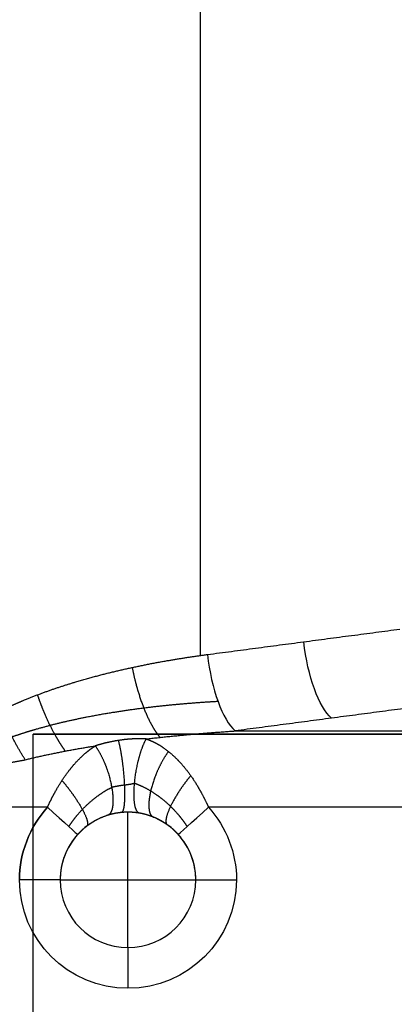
# Model space of a CAD drawing. Header units: millimetres. Extents: x -380 to 381, y -251 to 250.
# Tile 4 of 256: x -107 to -52, y -159 to -14. Entities that reach past the tile are written whole.
import ezdxf

# ---------------------------------------------------------------- set-up
doc = ezdxf.new("R2010")
doc.units = ezdxf.units.MM
doc.layers.add('Standard', color=7, linetype='Continuous', true_color=0x000000)

msp = doc.modelspace()

# ---------------------------------------------------------------- linework, layer by layer
at = {"layer": 'Standard', "color": 253, "true_color": 0xa1a1a1}
for p, q in [((-80.32, -107.86, -43.31), (-80.32, 200.18, -43.31)), ((105, -119.5, -49.75), (-105, -119.5, -49.75)), ((-91, -151, -14), (-91, -131, -14)), ((-91, -131, -48.95), (-91, -131, -14)), ((-101, -141, -14), (-81, -141, -14)), ((-91, -151, -52), (-91, -151, -14))]:
    msp.add_line(p, q, dxfattribs=at)
at = {"layer": 'Standard', "color": 253, "true_color": 0xa1a1a1, "extrusion": (-0.932495, -0.123532, -0.3394)}
msp.add_arc((96.92, -20.89, 86.59), 12, 21.3216, 92.5744, dxfattribs=at)
at = {"layer": 'Standard', "color": 253, "true_color": 0xa1a1a1, "extrusion": (0.932495, 0.123532, 0.3394)}
msp.add_arc((-96.92, -20.89, -101.82), 12, 87.4256, 158.6784, dxfattribs=at)
at = {"layer": 'Standard', "color": 253, "true_color": 0xa1a1a1, "extrusion": (0, 0, -1)}
for start, end in [(0, 42.0849), (137.9151, 180), (180, 0)]:
    msp.add_arc((91, -141, 58), 16, start, end, dxfattribs=at)
at = {"layer": 'Standard', "color": 253, "true_color": 0xa1a1a1}
for centre, radius, start, end in [((-91, -141, -58), 16, 137.9151, 180), ((-91, -141, -14), 10, 0, 180), ((-91, -141, -33), 10, 0, 180), ((-91, -141, -52), 10, 137.9151, 180), ((-91, -141, -52), 10, 180, 0), ((-91, -141, -14), 10, 180, 0), ((-91, -141, -33), 10, 180, 0)]:
    msp.add_arc(centre, radius, start, end, dxfattribs=at)
at = {"layer": 'Standard', "color": 253, "true_color": 0xa1a1a1, "extrusion": (-0.670231, -0.742153, -1.556e-11)}
msp.add_arc((10.97, -52, 165.63), 6, 270, 360, dxfattribs=at)
at = {"layer": 'Standard', "color": 253, "true_color": 0xa1a1a1, "extrusion": (0.670231, -0.742153, -5.87063e-08)}
msp.add_arc((-146.04, -52, 43.65), 6, 180, 270, dxfattribs=at)
at = {"layer": 'Standard', "color": 253, "true_color": 0xa1a1a1, "extrusion": (-3.49432e-08, 9.69869e-24, 1)}
msp.add_arc((-91, -141, -52), 10, 0, 42.0849, dxfattribs=at)
at = {"layer": 'Standard', "color": 253, "true_color": 0xa1a1a1, "extrusion": (0, 1, 0)}
msp.add_arc((107, -52, -141), 6, 180, 270, dxfattribs=at)
at = {"layer": 'Standard', "color": 253, "true_color": 0xa1a1a1, "extrusion": (0, -1, 0)}
msp.add_arc((-75, -52, 141), 6, 180, 270, dxfattribs=at)
at = {"layer": 'Standard', "color": 253, "true_color": 0xa1a1a1, "extrusion": (-1, 0, 0)}
msp.add_arc((157, -52, 91), 6, 180, 270, dxfattribs=at)
at = {"layer": 'Standard', "color": 253, "true_color": 0xa1a1a1}
for points, degree in [([(-79.29, -107.72, -42.93), (-65.11, -105.84, -37.77), (-50.92, -103.97, -32.61)], 2), ([(-46.82, -115.24, -39.78), (-61, -117.12, -44.94), (-75.19, -119, -50.1)], 2), ([(-106.14, -123.26, -55.74), (-107.08, -121.83, -54.7), (-108.02, -120.13, -54.03), (-108.88, -118.28, -53.79), (-109.62, -116.42, -53.98)], 4), ([(-88.3, -120.18, -52.49), (-85.04, -119.8, -51.9), (-81.76, -119.48, -51.3), (-78.48, -119.22, -50.7), (-75.19, -119, -50.1)], 4), ([(-75.19, -119, -50.1), (-19.59, -119, -50.1), (36, -119, -50.1)], 2), ([(-105, -239.5, -50.5), (-105, -179.5, -50.5), (-105, -119.5, -50.5)], 2), ([(-105, -119.5, -50.5), (0, -119.5, -50.5), (105, -119.5, -50.5)], 2), ([(-105, -119.5, -49), (0, -119.5, -49), (105, -119.5, -49)], 2), ([(-105, -239.5, -49), (-105, -179.5, -49), (-105, -119.5, -49)], 2), ([(-105, -119.5, -50.5), (-105, -119.5, -49.75), (-105, -119.5, -49)], 2), ([(-106.14, -123.26, -55.74), (-103.62, -122.63, -55.28), (-101.04, -122.09, -54.81), (-98.44, -121.62, -54.34), (-95.82, -121.21, -53.86)], 4), ([(-102.87, -130.28, -58), (-113.26, -130.28, -58), (-123.64, -130.28, -58)], 2), ([(36, -130.28, -58), (-21.56, -130.28, -58), (-79.13, -130.28, -58)], 2), ([(-94.01, -131.46, -49.93), (-95.1, -131.81, -50.57), (-96.06, -132.28, -51.21), (-96.97, -132.87, -51.71), (-97.76, -133.56, -52), (-98.42, -134.3, -52)], 5), ([(-89.31, -131.14, -49.25), (-90.39, -130.96, -48.78), (-91.41, -130.94, -48.87), (-92.34, -131.03, -49.09), (-93.21, -131.21, -49.46), (-94.01, -131.46, -49.93)], 5), ([(-101, -141, -14), (-101, -141, -33), (-101, -141, -52)], 2), ([(-81, -141, -52), (-81, -141, -33), (-81, -141, -14)], 2)]:
    msp.add_open_spline(points, degree=degree, dxfattribs=at)
for points, knots in [([(-109.7, -115.98, -54), (-108.65, -115.46, -53.62), (-107.58, -114.98, -53.23), (-106.51, -114.52, -52.84), (-102.7, -112.98, -51.45), (-98.82, -111.73, -50.04), (-96.03, -110.94, -49.02), (-91.01, -109.7, -47.2), (-85.96, -108.73, -45.36), (-83.74, -108.35, -44.55), (-81.52, -108.02, -43.74), (-79.29, -107.72, -42.93)], [0, 0, 0, 0, 0, 0, 6.057451, 6.057451, 6.057451, 21.481641, 21.481641, 21.481641, 33.53227, 33.53227, 33.53227, 33.53227, 33.53227, 33.53227]), ([(-90.38, -109.64, -46.97), (-90.14, -110.89, -46.88), (-89.84, -112.15, -46.96), (-89.49, -113.38, -47.19), (-88.7, -115.72, -47.99), (-87.77, -117.72, -49.36), (-87.28, -118.6, -50.17), (-86.78, -119.35, -51.1), (-86.28, -119.96, -52.12)], [0.000002, 0.000002, 0.000002, 0.000002, 0.000002, 0.000002, 6, 6, 6, 12.000002, 12.000002, 12.000002, 12.000002, 12.000002, 12.000002]), ([(-77.71, -114.66, -44.75), (-79.91, -114.78, -45.42), (-82.1, -114.94, -46.1), (-84.29, -115.13, -46.77), (-89.28, -115.66, -48.32), (-94.24, -116.41, -49.87), (-97.01, -116.91, -50.73), (-100.91, -117.74, -51.95), (-104.74, -118.81, -53.15), (-105.86, -119.14, -53.5), (-106.97, -119.5, -53.85), (-108.06, -119.89, -54.2)], [61.919801, 61.919801, 61.919801, 61.919801, 61.919801, 61.919801, 78.388799, 78.388799, 78.388799, 99.468277, 99.468277, 99.468277, 108.186555, 108.186555, 108.186555, 108.186555, 108.186555, 108.186555]), ([(-104.36, -113.67, -52.06), (-104.04, -114.61, -51.94), (-103.7, -115.54, -51.92), (-103.32, -116.46, -52), (-102.51, -118.24, -52.36), (-101.63, -119.87, -53.08), (-101.17, -120.64, -53.53), (-100.71, -121.34, -54.06), (-100.25, -121.98, -54.67)], [0.000001, 0.000001, 0.000001, 0.000001, 0.000001, 0.000001, 6, 6, 6, 12.000011, 12.000011, 12.000011, 12.000011, 12.000011, 12.000011]), ([(-88.3, -120.18, -52.49), (-88.5, -120.17, -52.47), (-88.71, -120.16, -52.46), (-88.91, -120.16, -52.46), (-89.76, -120.15, -52.46), (-90.6, -120.19, -52.53), (-91.22, -120.24, -52.62), (-92.56, -120.41, -52.86), (-93.84, -120.66, -53.2), (-94.51, -120.82, -53.4), (-95.17, -121, -53.62), (-95.82, -121.21, -53.86)], [0, 0, 0, 0, 0, 0, 0.981415, 0.981415, 0.981415, 4.102904, 4.102904, 4.102904, 7.808659, 7.808659, 7.808659, 7.808659, 7.808659, 7.808659]), ([(-92.43, -120.41, -52.86), (-92.18, -121.33, -53.99), (-91.94, -122.59, -54.83), (-91.73, -124.1, -55.24), (-91.46, -127.16, -55.1), (-91.48, -129.64, -53.27), (-91.58, -130.56, -52), (-91.75, -131.03, -50.54), (-91.96, -131.05, -49.09)], [0.000004, 0.000004, 0.000004, 0.000004, 0.000004, 0.000004, 3, 3, 3, 5.999999, 5.999999, 5.999999, 5.999999, 5.999999, 5.999999]), ([(-89.31, -131.14, -49.25), (-89.69, -131.08, -50.72), (-89.99, -130.53, -52.2), (-90.16, -129.51, -53.48), (-90.17, -126.83, -55.25), (-89.62, -123.67, -55.21), (-89.22, -122.17, -54.68), (-88.76, -120.97, -53.72), (-88.3, -120.18, -52.49)], [-15.970157, -15.970157, -15.970157, -15.970157, -15.970157, -15.970157, -7.985065, -7.985065, -7.985065, 0, 0, 0, 0, 0, 0]), ([(-88.3, -120.18, -52.49), (-87.96, -120.3, -52.67), (-87.64, -120.43, -52.86), (-87.32, -120.57, -53.06), (-86.65, -120.91, -53.51), (-86.01, -121.3, -53.98), (-85.68, -121.53, -54.23), (-84.62, -122.32, -55.03), (-83.63, -123.26, -55.79), (-82.97, -123.98, -56.27), (-81.8, -125.45, -57.07), (-80.73, -127.13, -57.63), (-80.26, -127.96, -57.82), (-79.75, -128.93, -57.96), (-79.28, -129.93, -58), (-79.23, -130.05, -58), (-79.18, -130.16, -58), (-79.13, -130.28, -58)], [0, 0, 0, 0, 0, 0, 2.073876, 2.073876, 2.073876, 4.531272, 4.531272, 4.531272, 9.946646, 9.946646, 9.946646, 14.688084, 14.688084, 14.688084, 15.299922, 15.299922, 15.299922, 15.299922, 15.299922, 15.299922]), ([(-102.87, -130.28, -58), (-102.5, -129.44, -58), (-102.09, -128.61, -57.93), (-101.66, -127.81, -57.79), (-100.71, -126.21, -57.36), (-99.66, -124.77, -56.71), (-99.09, -124.07, -56.31), (-98.17, -123.07, -55.64), (-97.2, -122.21, -54.9), (-96.84, -121.92, -54.63), (-96.43, -121.61, -54.31), (-95.99, -121.32, -53.99), (-95.93, -121.28, -53.95), (-95.88, -121.24, -53.9), (-95.82, -121.21, -53.86)], [-12.568792, -12.568792, -12.568792, -12.568792, -12.568792, -12.568792, -8.078425, -8.078425, -8.078425, -3.141805, -3.141805, -3.141805, -0.42889, -0.42889, -0.42889, 0, 0, 0, 0, 0, 0]), ([(-95.82, -121.21, -53.86), (-95.2, -122.05, -54.83), (-94.58, -123.21, -55.52), (-94.03, -124.59, -55.82), (-93.23, -127.44, -55.56), (-93.11, -129.85, -53.81), (-93.24, -130.78, -52.62), (-93.56, -131.32, -51.28), (-94.01, -131.46, -49.93)], [0, 0, 0, 0, 0, 0, 7.402398, 7.402398, 7.402398, 14.804796, 14.804796, 14.804796, 14.804796, 14.804796, 14.804796]), ([(-85.02, -122.04, -54.73), (-85.68, -122.9, -55.54), (-86.34, -124.03, -56.08), (-86.92, -125.33, -56.25), (-87.82, -127.97, -55.81), (-88.04, -130.17, -54.07), (-87.96, -131.03, -52.92), (-87.68, -131.56, -51.64), (-87.26, -131.72, -50.36)], [0.000019, 0.000019, 0.000019, 0.000019, 0.000019, 0.000019, 3, 3, 3, 5.999992, 5.999992, 5.999992, 5.999992, 5.999992, 5.999992]), ([(-123.64, -130.28, -58), (-123.64, -130.03, -58), (-123.59, -129.78, -57.99), (-123.49, -129.54, -57.98), (-123.16, -128.98, -57.94), (-122.64, -128.49, -57.87), (-122.29, -128.22, -57.83), (-121.37, -127.6, -57.71), (-120.32, -127.07, -57.57), (-119.67, -126.79, -57.49), (-117.98, -126.11, -57.27), (-116.19, -125.55, -57.04), (-115.1, -125.23, -56.9), (-112.68, -124.59, -56.58), (-110.2, -124.04, -56.26), (-108.86, -123.77, -56.09), (-107.5, -123.51, -55.91), (-106.14, -123.26, -55.74)], [0, 0, 0, 0, 0, 0, 1.740844, 1.740844, 1.740844, 4.202458, 4.202458, 4.202458, 7.78781, 7.78781, 7.78781, 13.253911, 13.253911, 13.253911, 19.710485, 19.710485, 19.710485, 19.710485, 19.710485, 19.710485]), ([(-100.73, -126.32, -57.33), (-100.04, -127.13, -57.61), (-99.34, -128.02, -57.65), (-98.7, -128.94, -57.44), (-97.6, -130.69, -56.52), (-97.01, -132.05, -54.82), (-96.87, -132.58, -53.82), (-96.9, -132.92, -52.74), (-97.08, -133.06, -51.66)], [0, 0, 0, 0, 0, 0, 3, 3, 3, 6, 6, 6, 6, 6, 6]), ([(-81.75, -125.61, -57.06), (-82.45, -126.44, -57.41), (-83.14, -127.37, -57.51), (-83.78, -128.35, -57.34), (-84.85, -130.23, -56.47), (-85.4, -131.72, -54.76), (-85.5, -132.31, -53.74), (-85.44, -132.68, -52.63), (-85.22, -132.84, -51.53)], [0.000009, 0.000009, 0.000009, 0.000009, 0.000009, 0.000009, 3, 3, 3, 5.999996, 5.999996, 5.999996, 5.999996, 5.999996, 5.999996]), ([(-99.73, -133.12, -56.24), (-99.37, -132.58, -56.34), (-98.99, -132.05, -56.4), (-98.59, -131.54, -56.41), (-97.41, -130.18, -56.34), (-96.08, -129, -56.03), (-95.2, -128.34, -55.76), (-94.28, -127.77, -55.46), (-93.4, -127.33, -55.19)], [33.775978, 33.775978, 33.775978, 33.775978, 33.775978, 33.775978, 38.708872, 38.708872, 38.708872, 47.583425, 47.583425, 47.583425, 47.583425, 47.583425, 47.583425]), ([(-90.03, -126.71, -54.79), (-90.22, -126.81, -54.71), (-90.48, -126.87, -54.64), (-90.79, -126.92, -54.61), (-91.47, -127, -54.64), (-92.25, -127.11, -54.8), (-92.63, -127.17, -54.9), (-93.01, -127.25, -55.03), (-93.4, -127.33, -55.19)], [27.037872, 27.037872, 27.037872, 27.037872, 27.037872, 27.037872, 33.560427, 33.560427, 33.560427, 39.451634, 39.451634, 39.451634, 39.451634, 39.451634, 39.451634]), ([(-90.03, -126.71, -54.79), (-89.63, -126.85, -54.88), (-89.16, -127.05, -55.01), (-88.66, -127.28, -55.16), (-87.55, -127.88, -55.52), (-86.44, -128.64, -55.86), (-85.85, -129.1, -56.03), (-84.7, -130.09, -56.3), (-83.65, -131.24, -56.41), (-83.16, -131.84, -56.42), (-82.7, -132.47, -56.36), (-82.27, -133.12, -56.24)], [57.460404, 57.460404, 57.460404, 57.460404, 57.460404, 57.460404, 62.473142, 62.473142, 62.473142, 68.463792, 68.463792, 68.463792, 74.38575, 74.38575, 74.38575, 74.38575, 74.38575, 74.38575]), ([(-83.58, -134.3, -52), (-83.86, -133.98, -52), (-84.17, -133.67, -51.95), (-84.5, -133.38, -51.85), (-85.21, -132.82, -51.56), (-85.98, -132.33, -51.14), (-86.39, -132.11, -50.9), (-87.17, -131.73, -50.42), (-88.02, -131.44, -49.9), (-88.43, -131.32, -49.67), (-88.85, -131.22, -49.44), (-89.31, -131.14, -49.25)], [-7.302811, -7.302811, -7.302811, -7.302811, -7.302811, -7.302811, -4.747636, -4.747636, -4.747636, -2.162822, -2.162822, -2.162822, 0, 0, 0, 0, 0, 0])]:
    msp.add_open_spline(points, degree=5, knots=knots, dxfattribs=at)

doc.saveas('drawing.dxf')
